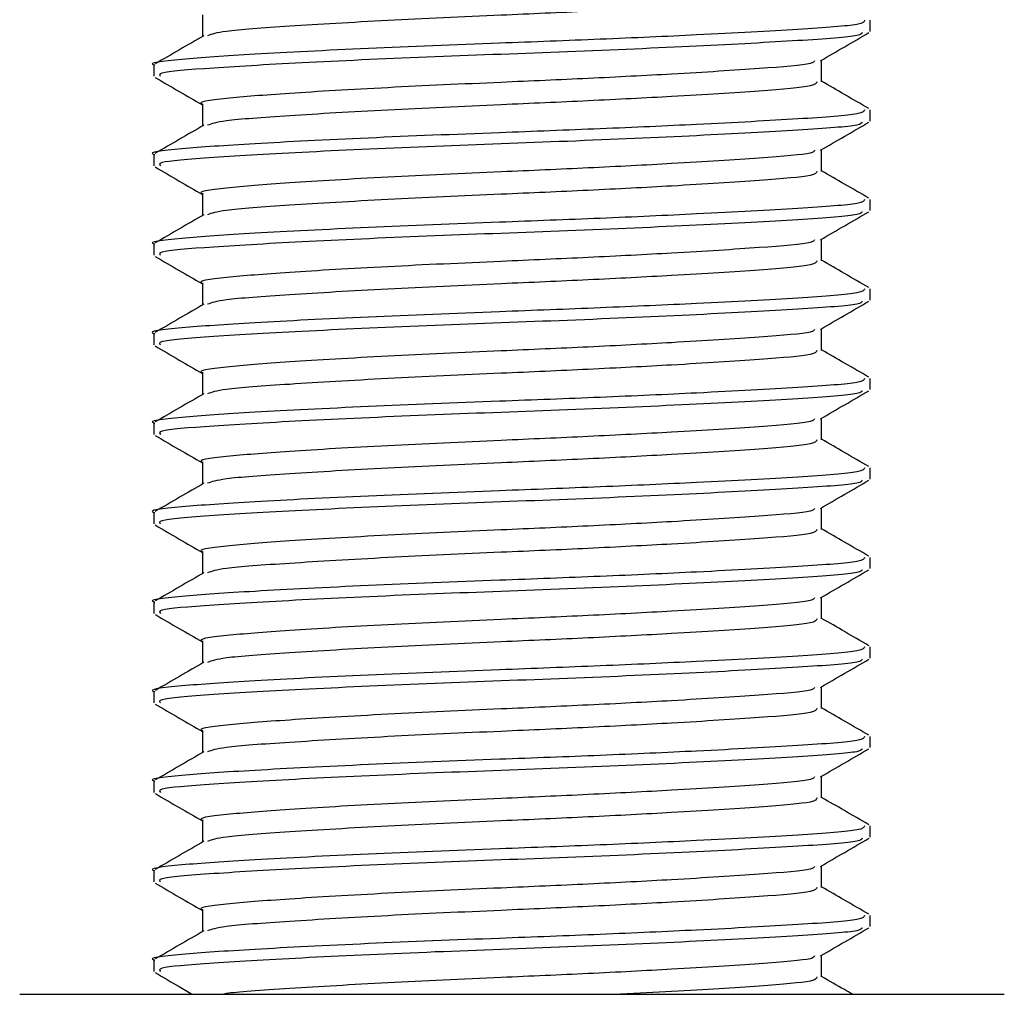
# Model space of a CAD drawing. Header units: millimetres. Extents: x 0 to 420, y 0 to 297.
# Tile 44 of 59: x 293.27 to 295, y 194.49 to 196.21. Entities that reach past the tile are written whole.
import ezdxf

# ---------------------------------------------------------------- set-up
doc = ezdxf.new("R2010")
doc.units = ezdxf.units.MM

msp = doc.modelspace()

# ---------------------------------------------------------------- linework, layer by layer
at = {"color": 7, "linetype": 'Continuous', "lineweight": 25}
for p, q in [((293.58809, 196.21739), (293.58809, 196.17892)), ((294.76704, 196.18775), (294.76704, 196.20751)), ((293.50253, 196.12847), (293.50253, 196.10868)), ((294.68148, 196.09884), (294.68148, 196.13725)), ((293.58809, 196.05933), (293.58809, 196.02085)), ((294.76704, 196.02969), (294.76704, 196.04945)), ((293.50253, 195.97041), (293.50253, 195.95061)), ((294.68148, 195.94078), (294.68148, 195.97919)), ((293.58809, 195.90126), (293.58809, 195.86279)), ((294.76704, 195.87163), (294.76704, 195.89138)), ((293.50253, 195.81234), (293.50253, 195.79255)), ((294.68148, 195.78272), (294.68148, 195.82112)), ((293.58809, 195.7432), (293.58809, 195.70473)), ((294.76704, 195.71356), (294.76704, 195.73332)), ((294.68148, 195.62465), (294.68148, 195.66306)), ((293.50253, 195.65428), (293.50253, 195.63449)), ((293.58809, 195.58514), (293.58809, 195.54666)), ((294.76704, 195.5555), (294.76704, 195.57526)), ((294.68148, 195.46659), (294.68148, 195.505)), ((293.50253, 195.49622), (293.50253, 195.47642)), ((293.58809, 195.42707), (293.58809, 195.3886)), ((294.76704, 195.39744), (294.76704, 195.41719)), ((294.68148, 195.30853), (294.68148, 195.34693)), ((293.50253, 195.33816), (293.50253, 195.31836)), ((293.58809, 195.26901), (293.58809, 195.23054)), ((294.76704, 195.23937), (294.76704, 195.25913)), ((294.68148, 195.15046), (294.68148, 195.18887)), ((293.50253, 195.18009), (293.50253, 195.1603)), ((293.58809, 195.11095), (293.58809, 195.07247)), ((294.76704, 195.08131), (294.76704, 195.10107)), ((294.68148, 194.9924), (294.68148, 195.03081)), ((293.50253, 195.02203), (293.50253, 195.00223)), ((293.58809, 194.95288), (293.58809, 194.91441)), ((294.76704, 194.92325), (294.76704, 194.94301)), ((293.50253, 194.86397), (293.50253, 194.84417)), ((294.68148, 194.83434), (294.68148, 194.87274)), ((293.58809, 194.79482), (293.58809, 194.75635)), ((294.76704, 194.76518), (294.76704, 194.78494)), ((293.50253, 194.7059), (293.50253, 194.68611)), ((294.68148, 194.67627), (294.68148, 194.71468)), ((293.58809, 194.63676), (293.58809, 194.59829)), ((294.76704, 194.60712), (294.76704, 194.62688)), ((293.50253, 194.54784), (293.50253, 194.52805)), ((294.68148, 194.51821), (294.68148, 194.55662)), ((293.26544, 194.48764), (295.00361, 194.48764)), ((295.00361, 194.48764), (295.00413, 194.48764))]:
    msp.add_line(p, q, dxfattribs=at)
for points, knots in [([(294.67301, 196.25692), (294.67246, 196.25448), (294.67117, 196.24872), (294.57888, 196.24083), (294.43611, 196.23186), (294.27282, 196.2233), (294.09873, 196.21574), (293.9082, 196.20723), (293.7364, 196.1968), (293.62107, 196.18872), (293.60442, 196.18288), (293.59695, 196.18026)], [0, 0, 0, 0, 0.0900083, 0.2123263, 0.3377184, 0.4341099, 0.5272356, 0.6509881, 0.7781862, 0.9004719, 1, 1, 1, 1]), ([(294.7572, 196.20751), (294.75656, 196.20507), (294.75506, 196.19932), (294.64838, 196.19144), (294.48325, 196.18246), (294.29446, 196.1739), (294.0929, 196.16635), (293.87369, 196.15784), (293.6705, 196.14741), (293.54357, 196.13871), (293.4884, 196.13203), (293.5037, 196.1286), (293.50427, 196.12847)], [0, 0, 0, 0, 0.0871164, 0.2058056, 0.3274743, 0.4210023, 0.5113649, 0.6314445, 0.7548636, 0.8735215, 0.995235, 1, 1, 1, 1]), ([(293.59061, 196.18037), (293.5763, 196.17209), (293.54769, 196.15551), (293.51907, 196.13895), (293.50475, 196.13066)], [0, 0, 0, 0, 0.4999039, 1, 1, 1, 1]), ([(294.75329, 196.1857), (294.75233, 196.18397), (294.74956, 196.17893), (294.64743, 196.17169), (294.46914, 196.16191), (294.23789, 196.1517), (293.99338, 196.14313), (293.76763, 196.13295), (293.59927, 196.12312), (293.50749, 196.11577), (293.51246, 196.11057), (293.51427, 196.10868)], [0, 0, 0, 0, 0.06376, 0.1855377, 0.3103724, 0.436457, 0.5577025, 0.6837036, 0.8086745, 0.9303586, 1, 1, 1, 1]), ([(294.67932, 196.13599), (294.69363, 196.14428), (294.72225, 196.16086), (294.75087, 196.17743), (294.76519, 196.18572)], [0, 0, 0, 0, 0.4998993, 1, 1, 1, 1]), ([(294.66913, 196.13603), (294.66829, 196.13439), (294.66574, 196.12945), (294.57796, 196.1223), (294.43629, 196.11331), (294.27281, 196.10475), (294.09858, 196.0972), (293.90901, 196.08868), (293.73333, 196.07826), (293.62357, 196.06955), (293.57587, 196.06288), (293.58909, 196.05945), (293.58959, 196.05932)], [0, 0, 0, 0, 0.0604721, 0.1826262, 0.3078502, 0.4041125, 0.4971134, 0.6207, 0.7477276, 0.8698493, 0.9951194, 1, 1, 1, 1]), ([(293.50438, 196.10669), (293.5187, 196.0984), (293.5466, 196.08225), (293.5745, 196.06609), (293.58809, 196.05822)], [0, 0, 0, 0, 0.5130376, 1, 1, 1, 1]), ([(294.67301, 196.09886), (294.67246, 196.09642), (294.67117, 196.09066), (294.57888, 196.08277), (294.43611, 196.07379), (294.27282, 196.06523), (294.09873, 196.05768), (293.9082, 196.04917), (293.7364, 196.03874), (293.62107, 196.03066), (293.60442, 196.02482), (293.59695, 196.0222)], [0, 0, 0, 0, 0.0900083, 0.2123263, 0.3377184, 0.4341099, 0.5272356, 0.6509881, 0.7781862, 0.9004719, 1, 1, 1, 1]), ([(294.76482, 196.05163), (294.75051, 196.05991), (294.72272, 196.076), (294.69495, 196.09208), (294.68148, 196.09988)], [0, 0, 0, 0, 0.51520836, 1, 1, 1, 1]), ([(294.7572, 196.04945), (294.75656, 196.04701), (294.75506, 196.04126), (294.64838, 196.03338), (294.48325, 196.0244), (294.29446, 196.01584), (294.0929, 196.00829), (293.87369, 195.99977), (293.6705, 195.98935), (293.54357, 195.98064), (293.4884, 195.97397), (293.5037, 195.97054), (293.50427, 195.97041)], [0, 0, 0, 0, 0.08711637, 0.20580555, 0.3274743, 0.42100231, 0.51136489, 0.6314445, 0.75486364, 0.87352147, 0.99523498, 1, 1, 1, 1]), ([(293.59061, 196.02231), (293.5763, 196.01403), (293.54769, 195.99745), (293.51907, 195.98088), (293.50475, 195.9726)], [0, 0, 0, 0, 0.4999039, 1, 1, 1, 1]), ([(294.75329, 196.02764), (294.75233, 196.0259), (294.74956, 196.02087), (294.64743, 196.01363), (294.46914, 196.00385), (294.23789, 195.99364), (293.99338, 195.98507), (293.76763, 195.97489), (293.59927, 195.96506), (293.50749, 195.9577), (293.51246, 195.95251), (293.51427, 195.95061)], [0, 0, 0, 0, 0.06376, 0.1855377, 0.3103724, 0.436457, 0.5577025, 0.6837036, 0.8086745, 0.9303586, 1, 1, 1, 1]), ([(294.67932, 195.97793), (294.69363, 195.98622), (294.72225, 196.0028), (294.75087, 196.01937), (294.76519, 196.02766)], [0, 0, 0, 0, 0.4998993, 1, 1, 1, 1]), ([(294.66913, 195.97796), (294.66829, 195.97633), (294.66574, 195.97139), (294.57796, 195.96424), (294.43629, 195.95524), (294.27281, 195.94669), (294.09858, 195.93913), (293.90901, 195.93062), (293.73333, 195.9202), (293.62357, 195.91149), (293.57587, 195.90482), (293.58909, 195.90139), (293.58959, 195.90126)], [0, 0, 0, 0, 0.0604721, 0.1826262, 0.3078502, 0.4041125, 0.4971134, 0.6207, 0.7477276, 0.8698493, 0.9951194, 1, 1, 1, 1]), ([(293.50438, 195.94862), (293.5187, 195.94034), (293.5466, 195.92419), (293.5745, 195.90802), (293.58809, 195.90015)], [0, 0, 0, 0, 0.5130376, 1, 1, 1, 1]), ([(294.67301, 195.9408), (294.67246, 195.93836), (294.67117, 195.9326), (294.57888, 195.92471), (294.43611, 195.91573), (294.27282, 195.90717), (294.09873, 195.89962), (293.9082, 195.89111), (293.7364, 195.88068), (293.62107, 195.8726), (293.60442, 195.86676), (293.59695, 195.86414)], [0, 0, 0, 0, 0.0900083, 0.2123263, 0.3377184, 0.4341099, 0.5272356, 0.6509881, 0.7781862, 0.9004719, 1, 1, 1, 1]), ([(294.76482, 195.89357), (294.75051, 195.90185), (294.72272, 195.91793), (294.69495, 195.93402), (294.68148, 195.94182)], [0, 0, 0, 0, 0.5152084, 1, 1, 1, 1]), ([(294.7572, 195.89138), (294.75656, 195.88895), (294.75506, 195.8832), (294.64838, 195.87531), (294.48325, 195.86634), (294.29446, 195.85778), (294.0929, 195.85022), (293.87369, 195.84171), (293.6705, 195.83129), (293.54357, 195.82258), (293.4884, 195.81591), (293.5037, 195.81247), (293.50427, 195.81234)], [0, 0, 0, 0, 0.0871164, 0.2058056, 0.3274743, 0.4210023, 0.5113649, 0.6314445, 0.7548636, 0.8735215, 0.995235, 1, 1, 1, 1]), ([(293.59061, 195.86425), (293.5763, 195.85596), (293.54769, 195.83939), (293.51907, 195.82282), (293.50475, 195.81454)], [0, 0, 0, 0, 0.49990393, 1, 1, 1, 1]), ([(294.75329, 195.86957), (294.75233, 195.86784), (294.74956, 195.8628), (294.64743, 195.85557), (294.46914, 195.84579), (294.23789, 195.83557), (293.99338, 195.827), (293.76763, 195.81682), (293.59927, 195.807), (293.50749, 195.79964), (293.51246, 195.79444), (293.51427, 195.79255)], [0, 0, 0, 0, 0.06376, 0.1855377, 0.3103724, 0.436457, 0.5577025, 0.6837036, 0.8086745, 0.9303586, 1, 1, 1, 1]), ([(294.67932, 195.81987), (294.69363, 195.82816), (294.72225, 195.84474), (294.75087, 195.86131), (294.76519, 195.86959)], [0, 0, 0, 0, 0.4998993, 1, 1, 1, 1]), ([(294.66913, 195.8199), (294.66829, 195.81826), (294.66574, 195.81332), (294.57796, 195.80617), (294.43629, 195.79718), (294.27281, 195.78862), (294.09858, 195.78107), (293.90901, 195.77256), (293.73333, 195.76213), (293.62357, 195.75343), (293.57587, 195.74676), (293.58909, 195.74332), (293.58959, 195.74319)], [0, 0, 0, 0, 0.0604721, 0.1826262, 0.3078502, 0.4041125, 0.4971134, 0.6207, 0.7477276, 0.8698493, 0.9951194, 1, 1, 1, 1]), ([(293.50438, 195.79056), (293.5187, 195.78227), (293.5466, 195.76612), (293.5745, 195.74996), (293.58809, 195.74209)], [0, 0, 0, 0, 0.5130376, 1, 1, 1, 1]), ([(294.67301, 195.78273), (294.67246, 195.78029), (294.67117, 195.77453), (294.57888, 195.76664), (294.43611, 195.75767), (294.27282, 195.74911), (294.09873, 195.74155), (293.9082, 195.73304), (293.7364, 195.72261), (293.62107, 195.71453), (293.60442, 195.70869), (293.59695, 195.70607)], [0, 0, 0, 0, 0.0900083, 0.2123263, 0.3377184, 0.4341099, 0.5272356, 0.6509881, 0.7781862, 0.9004719, 1, 1, 1, 1]), ([(294.76482, 195.7355), (294.75051, 195.74379), (294.72272, 195.75987), (294.69495, 195.77596), (294.68148, 195.78376)], [0, 0, 0, 0, 0.5152084, 1, 1, 1, 1]), ([(294.7572, 195.73332), (294.75656, 195.73089), (294.75506, 195.72513), (294.64838, 195.71725), (294.48325, 195.70827), (294.29446, 195.69971), (294.0929, 195.69216), (293.87369, 195.68365), (293.6705, 195.67322), (293.54357, 195.66452), (293.4884, 195.65785), (293.5037, 195.65441), (293.50427, 195.65428)], [0, 0, 0, 0, 0.0871164, 0.2058056, 0.3274743, 0.4210023, 0.5113649, 0.6314445, 0.7548636, 0.8735215, 0.995235, 1, 1, 1, 1]), ([(294.75329, 195.71151), (294.75233, 195.70978), (294.74956, 195.70474), (294.64743, 195.6975), (294.46914, 195.68772), (294.23789, 195.67751), (293.99338, 195.66894), (293.76763, 195.65876), (293.59927, 195.64893), (293.50749, 195.64158), (293.51246, 195.63638), (293.51427, 195.63449)], [0, 0, 0, 0, 0.06376003, 0.18553766, 0.31037239, 0.43645702, 0.55770248, 0.68370362, 0.80867445, 0.93035859, 1, 1, 1, 1]), ([(294.67932, 195.66181), (294.69363, 195.67009), (294.72225, 195.68667), (294.75087, 195.70324), (294.76519, 195.71153)], [0, 0, 0, 0, 0.4998993, 1, 1, 1, 1]), ([(293.59061, 195.70619), (293.5763, 195.6979), (293.54769, 195.68132), (293.51907, 195.66476), (293.50475, 195.65647)], [0, 0, 0, 0, 0.4999039, 1, 1, 1, 1]), ([(294.66913, 195.66184), (294.66829, 195.6602), (294.66574, 195.65526), (294.57796, 195.64811), (294.43629, 195.63912), (294.27281, 195.63056), (294.09858, 195.62301), (293.90901, 195.6145), (293.73333, 195.60407), (293.62357, 195.59536), (293.57587, 195.58869), (293.58909, 195.58526), (293.58959, 195.58513)], [0, 0, 0, 0, 0.06047214, 0.18262619, 0.30785017, 0.40411251, 0.49711336, 0.62069998, 0.74772757, 0.86984932, 0.99511941, 1, 1, 1, 1]), ([(293.50438, 195.6325), (293.5187, 195.62421), (293.5466, 195.60806), (293.5745, 195.5919), (293.58809, 195.58403)], [0, 0, 0, 0, 0.5130376, 1, 1, 1, 1]), ([(294.67301, 195.62467), (294.67246, 195.62223), (294.67117, 195.61647), (294.57888, 195.60858), (294.43611, 195.5996), (294.27282, 195.59105), (294.09873, 195.58349), (293.9082, 195.57498), (293.7364, 195.56455), (293.62107, 195.55647), (293.60442, 195.55063), (293.59695, 195.54801)], [0, 0, 0, 0, 0.0900083, 0.2123263, 0.3377184, 0.4341099, 0.5272356, 0.6509881, 0.7781862, 0.9004719, 1, 1, 1, 1]), ([(294.76482, 195.57744), (294.75051, 195.58573), (294.72272, 195.60181), (294.69495, 195.6179), (294.68148, 195.6257)], [0, 0, 0, 0, 0.5152084, 1, 1, 1, 1]), ([(294.7572, 195.57526), (294.75656, 195.57282), (294.75506, 195.56707), (294.64838, 195.55919), (294.48325, 195.55021), (294.29446, 195.54165), (294.0929, 195.5341), (293.87369, 195.52558), (293.6705, 195.51516), (293.54357, 195.50645), (293.4884, 195.49978), (293.5037, 195.49635), (293.50427, 195.49622)], [0, 0, 0, 0, 0.0871164, 0.2058056, 0.3274743, 0.4210023, 0.5113649, 0.6314445, 0.7548636, 0.8735215, 0.995235, 1, 1, 1, 1]), ([(294.75329, 195.55345), (294.75233, 195.55172), (294.74956, 195.54668), (294.64743, 195.53944), (294.46914, 195.52966), (294.23789, 195.51945), (293.99338, 195.51088), (293.76763, 195.5007), (293.59927, 195.49087), (293.50749, 195.48352), (293.51246, 195.47832), (293.51427, 195.47642)], [0, 0, 0, 0, 0.06376003, 0.18553766, 0.31037239, 0.43645702, 0.55770248, 0.68370362, 0.80867445, 0.93035859, 1, 1, 1, 1]), ([(294.67932, 195.50374), (294.69363, 195.51203), (294.72225, 195.52861), (294.75087, 195.54518), (294.76519, 195.55347)], [0, 0, 0, 0, 0.4998993, 1, 1, 1, 1]), ([(293.59061, 195.54812), (293.5763, 195.53984), (293.54769, 195.52326), (293.51907, 195.50669), (293.50475, 195.49841)], [0, 0, 0, 0, 0.4999039, 1, 1, 1, 1]), ([(294.66913, 195.50377), (294.66829, 195.50214), (294.66574, 195.4972), (294.57796, 195.49005), (294.43629, 195.48106), (294.27281, 195.4725), (294.09858, 195.46494), (293.90901, 195.45643), (293.73333, 195.44601), (293.62357, 195.4373), (293.57587, 195.43063), (293.58909, 195.4272), (293.58959, 195.42707)], [0, 0, 0, 0, 0.0604721, 0.1826262, 0.3078502, 0.4041125, 0.4971134, 0.6207, 0.7477276, 0.8698493, 0.9951194, 1, 1, 1, 1]), ([(293.50438, 195.47443), (293.5187, 195.46615), (293.5466, 195.45), (293.5745, 195.43383), (293.58809, 195.42596)], [0, 0, 0, 0, 0.5130376, 1, 1, 1, 1]), ([(294.67301, 195.46661), (294.67246, 195.46417), (294.67117, 195.45841), (294.57888, 195.45052), (294.43611, 195.44154), (294.27282, 195.43298), (294.09873, 195.42543), (293.9082, 195.41692), (293.7364, 195.40649), (293.62107, 195.39841), (293.60442, 195.39257), (293.59695, 195.38995)], [0, 0, 0, 0, 0.09000825, 0.21232628, 0.33771836, 0.43410992, 0.52723561, 0.65098812, 0.77818623, 0.90047192, 1, 1, 1, 1]), ([(294.76482, 195.41938), (294.75051, 195.42766), (294.72272, 195.44374), (294.69495, 195.45983), (294.68148, 195.46763)], [0, 0, 0, 0, 0.5152084, 1, 1, 1, 1]), ([(294.7572, 195.41719), (294.75656, 195.41476), (294.75506, 195.40901), (294.64838, 195.40112), (294.48325, 195.39215), (294.29446, 195.38359), (294.0929, 195.37603), (293.87369, 195.36752), (293.6705, 195.3571), (293.54357, 195.34839), (293.4884, 195.34172), (293.5037, 195.33828), (293.50427, 195.33816)], [0, 0, 0, 0, 0.0871164, 0.2058056, 0.3274743, 0.4210023, 0.5113649, 0.6314445, 0.7548636, 0.8735215, 0.995235, 1, 1, 1, 1]), ([(294.75329, 195.39538), (294.75233, 195.39365), (294.74956, 195.38862), (294.64743, 195.38138), (294.46914, 195.3716), (294.23789, 195.36138), (293.99338, 195.35282), (293.76763, 195.34263), (293.59927, 195.33281), (293.50749, 195.32545), (293.51246, 195.32025), (293.51427, 195.31836)], [0, 0, 0, 0, 0.06376003, 0.18553766, 0.31037239, 0.43645702, 0.55770248, 0.68370362, 0.80867445, 0.93035859, 1, 1, 1, 1]), ([(294.67932, 195.34568), (294.69363, 195.35397), (294.72225, 195.37055), (294.75087, 195.38712), (294.76519, 195.3954)], [0, 0, 0, 0, 0.4998993, 1, 1, 1, 1]), ([(293.59061, 195.39006), (293.5763, 195.38177), (293.54769, 195.3652), (293.51907, 195.34863), (293.50475, 195.34035)], [0, 0, 0, 0, 0.4999039, 1, 1, 1, 1]), ([(294.66913, 195.34571), (294.66829, 195.34407), (294.66574, 195.33913), (294.57796, 195.33198), (294.43629, 195.32299), (294.27281, 195.31444), (294.09858, 195.30688), (293.90901, 195.29837), (293.73333, 195.28795), (293.62357, 195.27924), (293.57587, 195.27257), (293.58909, 195.26913), (293.58959, 195.269)], [0, 0, 0, 0, 0.0604721, 0.1826262, 0.3078502, 0.4041125, 0.4971134, 0.6207, 0.7477276, 0.8698493, 0.9951194, 1, 1, 1, 1]), ([(293.50438, 195.31637), (293.5187, 195.30809), (293.5466, 195.29193), (293.5745, 195.27577), (293.58809, 195.2679)], [0, 0, 0, 0, 0.5130376, 1, 1, 1, 1]), ([(294.67301, 195.30854), (294.67246, 195.3061), (294.67117, 195.30034), (294.57888, 195.29245), (294.43611, 195.28348), (294.27282, 195.27492), (294.09873, 195.26736), (293.9082, 195.25885), (293.7364, 195.24842), (293.62107, 195.24034), (293.60442, 195.2345), (293.59695, 195.23188)], [0, 0, 0, 0, 0.09000825, 0.21232628, 0.33771836, 0.43410992, 0.52723561, 0.65098812, 0.77818623, 0.90047192, 1, 1, 1, 1]), ([(294.76482, 195.26131), (294.75051, 195.2696), (294.72272, 195.28568), (294.69495, 195.30177), (294.68148, 195.30957)], [0, 0, 0, 0, 0.5152084, 1, 1, 1, 1]), ([(294.7572, 195.25913), (294.75656, 195.2567), (294.75506, 195.25094), (294.64838, 195.24306), (294.48325, 195.23408), (294.29446, 195.22552), (294.0929, 195.21797), (293.87369, 195.20946), (293.6705, 195.19903), (293.54357, 195.19033), (293.4884, 195.18366), (293.5037, 195.18022), (293.50427, 195.18009)], [0, 0, 0, 0, 0.0871164, 0.2058056, 0.3274743, 0.4210023, 0.5113649, 0.6314445, 0.7548636, 0.8735215, 0.995235, 1, 1, 1, 1]), ([(293.59061, 195.232), (293.5763, 195.22371), (293.54769, 195.20713), (293.51907, 195.19057), (293.50475, 195.18228)], [0, 0, 0, 0, 0.4999039, 1, 1, 1, 1]), ([(294.75329, 195.23732), (294.75233, 195.23559), (294.74956, 195.23055), (294.64743, 195.22331), (294.46914, 195.21353), (294.23789, 195.20332), (293.99338, 195.19475), (293.76763, 195.18457), (293.59927, 195.17475), (293.50749, 195.16739), (293.51246, 195.16219), (293.51427, 195.1603)], [0, 0, 0, 0, 0.06376003, 0.18553766, 0.31037239, 0.43645702, 0.55770248, 0.68370362, 0.80867445, 0.93035859, 1, 1, 1, 1]), ([(294.67932, 195.18762), (294.69363, 195.1959), (294.72225, 195.21248), (294.75087, 195.22905), (294.76519, 195.23734)], [0, 0, 0, 0, 0.4998993, 1, 1, 1, 1]), ([(294.66913, 195.18765), (294.66829, 195.18601), (294.66574, 195.18107), (294.57796, 195.17392), (294.43629, 195.16493), (294.27281, 195.15637), (294.09858, 195.14882), (293.90901, 195.14031), (293.73333, 195.12988), (293.62357, 195.12117), (293.57587, 195.1145), (293.58909, 195.11107), (293.58959, 195.11094)], [0, 0, 0, 0, 0.0604721, 0.1826262, 0.3078502, 0.4041125, 0.4971134, 0.6207, 0.7477276, 0.8698493, 0.9951194, 1, 1, 1, 1]), ([(293.50438, 195.15831), (293.5187, 195.15002), (293.5466, 195.13387), (293.5745, 195.11771), (293.58809, 195.10984)], [0, 0, 0, 0, 0.5130376, 1, 1, 1, 1]), ([(294.76482, 195.10325), (294.75051, 195.11154), (294.72272, 195.12762), (294.69495, 195.14371), (294.68148, 195.15151)], [0, 0, 0, 0, 0.51520836, 1, 1, 1, 1]), ([(294.67301, 195.15048), (294.67246, 195.14804), (294.67117, 195.14228), (294.57888, 195.13439), (294.43611, 195.12542), (294.27282, 195.11686), (294.09873, 195.1093), (293.9082, 195.10079), (293.7364, 195.09036), (293.62107, 195.08228), (293.60442, 195.07644), (293.59695, 195.07382)], [0, 0, 0, 0, 0.09000825, 0.21232628, 0.33771836, 0.43410992, 0.52723561, 0.65098812, 0.77818623, 0.90047192, 1, 1, 1, 1]), ([(294.7572, 195.10107), (294.75656, 195.09863), (294.75506, 195.09288), (294.64838, 195.085), (294.48325, 195.07602), (294.29446, 195.06746), (294.0929, 195.05991), (293.87369, 195.0514), (293.6705, 195.04097), (293.54357, 195.03226), (293.4884, 195.02559), (293.5037, 195.02216), (293.50427, 195.02203)], [0, 0, 0, 0, 0.0871164, 0.2058056, 0.3274743, 0.4210023, 0.5113649, 0.6314445, 0.7548636, 0.8735215, 0.995235, 1, 1, 1, 1]), ([(293.59061, 195.07393), (293.5763, 195.06565), (293.54769, 195.04907), (293.51907, 195.0325), (293.50475, 195.02422)], [0, 0, 0, 0, 0.4999039, 1, 1, 1, 1]), ([(294.75329, 195.07926), (294.75233, 195.07753), (294.74956, 195.07249), (294.64743, 195.06525), (294.46914, 195.05547), (294.23789, 195.04526), (293.99338, 195.03669), (293.76763, 195.02651), (293.59927, 195.01668), (293.50749, 195.00933), (293.51246, 195.00413), (293.51427, 195.00223)], [0, 0, 0, 0, 0.06376003, 0.18553766, 0.31037239, 0.43645702, 0.55770248, 0.68370362, 0.80867445, 0.93035859, 1, 1, 1, 1]), ([(294.67932, 195.02955), (294.69363, 195.03784), (294.72225, 195.05442), (294.75087, 195.07099), (294.76519, 195.07928)], [0, 0, 0, 0, 0.49989925, 1, 1, 1, 1]), ([(294.66913, 195.02958), (294.66829, 195.02795), (294.66574, 195.02301), (294.57796, 195.01586), (294.43629, 195.00687), (294.27281, 194.99831), (294.09858, 194.99075), (293.90901, 194.98224), (293.73333, 194.97182), (293.62357, 194.96311), (293.57587, 194.95644), (293.58909, 194.95301), (293.58959, 194.95288)], [0, 0, 0, 0, 0.06047214, 0.18262619, 0.30785017, 0.40411251, 0.49711336, 0.62069998, 0.74772757, 0.86984932, 0.99511941, 1, 1, 1, 1]), ([(293.50438, 195.00025), (293.5187, 194.99196), (293.5466, 194.97581), (293.5745, 194.95965), (293.58809, 194.95178)], [0, 0, 0, 0, 0.5130376, 1, 1, 1, 1]), ([(294.67301, 194.99242), (294.67246, 194.98998), (294.67117, 194.98422), (294.57888, 194.97633), (294.43611, 194.96735), (294.27282, 194.95879), (294.09873, 194.95124), (293.9082, 194.94273), (293.7364, 194.9323), (293.62107, 194.92422), (293.60442, 194.91838), (293.59695, 194.91576)], [0, 0, 0, 0, 0.0900083, 0.2123263, 0.3377184, 0.4341099, 0.5272356, 0.6509881, 0.7781862, 0.9004719, 1, 1, 1, 1]), ([(294.76482, 194.94519), (294.75051, 194.95347), (294.72272, 194.96955), (294.69495, 194.98564), (294.68148, 194.99344)], [0, 0, 0, 0, 0.5152084, 1, 1, 1, 1]), ([(294.7572, 194.94301), (294.75656, 194.94057), (294.75506, 194.93482), (294.64838, 194.92693), (294.48325, 194.91796), (294.29446, 194.9094), (294.0929, 194.90184), (293.87369, 194.89333), (293.6705, 194.88291), (293.54357, 194.8742), (293.4884, 194.86753), (293.5037, 194.8641), (293.50427, 194.86397)], [0, 0, 0, 0, 0.0871164, 0.2058056, 0.3274743, 0.4210023, 0.5113649, 0.6314445, 0.7548636, 0.8735215, 0.995235, 1, 1, 1, 1]), ([(293.59061, 194.91587), (293.5763, 194.90758), (293.54769, 194.89101), (293.51907, 194.87444), (293.50475, 194.86616)], [0, 0, 0, 0, 0.4999039, 1, 1, 1, 1]), ([(294.75329, 194.92119), (294.75233, 194.91946), (294.74956, 194.91443), (294.64743, 194.90719), (294.46914, 194.89741), (294.23789, 194.8872), (293.99338, 194.87863), (293.76763, 194.86844), (293.59927, 194.85862), (293.50749, 194.85126), (293.51246, 194.84606), (293.51427, 194.84417)], [0, 0, 0, 0, 0.06376, 0.1855377, 0.3103724, 0.436457, 0.5577025, 0.6837036, 0.8086745, 0.9303586, 1, 1, 1, 1]), ([(294.67932, 194.87149), (294.69363, 194.87978), (294.72225, 194.89636), (294.75087, 194.91293), (294.76519, 194.92121)], [0, 0, 0, 0, 0.49989925, 1, 1, 1, 1]), ([(294.66913, 194.87152), (294.66829, 194.86989), (294.66574, 194.86495), (294.57796, 194.85779), (294.43629, 194.8488), (294.27281, 194.84025), (294.09858, 194.83269), (293.90901, 194.82418), (293.73333, 194.81376), (293.62357, 194.80505), (293.57587, 194.79838), (293.58909, 194.79494), (293.58959, 194.79482)], [0, 0, 0, 0, 0.0604721, 0.1826262, 0.3078502, 0.4041125, 0.4971134, 0.6207, 0.7477276, 0.8698493, 0.9951194, 1, 1, 1, 1]), ([(293.50438, 194.84218), (293.5187, 194.8339), (293.5466, 194.81774), (293.5745, 194.80158), (293.58809, 194.79371)], [0, 0, 0, 0, 0.5130376, 1, 1, 1, 1]), ([(294.67301, 194.83436), (294.67246, 194.83191), (294.67117, 194.82615), (294.57888, 194.81827), (294.43611, 194.80929), (294.27282, 194.80073), (294.09873, 194.79318), (293.9082, 194.78467), (293.7364, 194.77423), (293.62107, 194.76615), (293.60442, 194.76032), (293.59695, 194.7577)], [0, 0, 0, 0, 0.0900083, 0.2123263, 0.3377184, 0.4341099, 0.5272356, 0.6509881, 0.7781862, 0.9004719, 1, 1, 1, 1]), ([(294.76482, 194.78713), (294.75051, 194.79541), (294.72272, 194.81149), (294.69495, 194.82758), (294.68148, 194.83538)], [0, 0, 0, 0, 0.5152084, 1, 1, 1, 1]), ([(294.7572, 194.78494), (294.75656, 194.78251), (294.75506, 194.77675), (294.64838, 194.76887), (294.48325, 194.75989), (294.29446, 194.75133), (294.0929, 194.74378), (293.87369, 194.73527), (293.6705, 194.72485), (293.54357, 194.71614), (293.4884, 194.70947), (293.5037, 194.70603), (293.50427, 194.7059)], [0, 0, 0, 0, 0.0871164, 0.2058056, 0.3274743, 0.4210023, 0.5113649, 0.6314445, 0.7548636, 0.8735215, 0.995235, 1, 1, 1, 1]), ([(293.59061, 194.75781), (293.5763, 194.74952), (293.54769, 194.73294), (293.51907, 194.71638), (293.50475, 194.70809)], [0, 0, 0, 0, 0.4999039, 1, 1, 1, 1]), ([(294.75329, 194.76313), (294.75233, 194.7614), (294.74956, 194.75636), (294.64743, 194.74912), (294.46914, 194.73934), (294.23789, 194.72913), (293.99338, 194.72056), (293.76763, 194.71038), (293.59927, 194.70056), (293.50749, 194.6932), (293.51246, 194.688), (293.51427, 194.68611)], [0, 0, 0, 0, 0.06376, 0.1855377, 0.3103724, 0.436457, 0.5577025, 0.6837036, 0.8086745, 0.9303586, 1, 1, 1, 1]), ([(294.67932, 194.71343), (294.69363, 194.72172), (294.72225, 194.73829), (294.75087, 194.75486), (294.76519, 194.76315)], [0, 0, 0, 0, 0.4998993, 1, 1, 1, 1]), ([(294.66913, 194.71346), (294.66829, 194.71182), (294.66574, 194.70688), (294.57796, 194.69973), (294.43629, 194.69074), (294.27281, 194.68218), (294.09858, 194.67463), (293.90901, 194.66612), (293.73333, 194.65569), (293.62357, 194.64699), (293.57587, 194.64031), (293.58909, 194.63688), (293.58959, 194.63675)], [0, 0, 0, 0, 0.06047214, 0.18262619, 0.30785017, 0.40411251, 0.49711336, 0.62069998, 0.74772757, 0.86984932, 0.99511941, 1, 1, 1, 1]), ([(293.50438, 194.68412), (293.5187, 194.67583), (293.5466, 194.65968), (293.5745, 194.64352), (293.58809, 194.63565)], [0, 0, 0, 0, 0.5130376, 1, 1, 1, 1]), ([(294.67301, 194.67629), (294.67246, 194.67385), (294.67117, 194.66809), (294.57888, 194.6602), (294.43611, 194.65123), (294.27282, 194.64267), (294.09873, 194.63511), (293.9082, 194.6266), (293.7364, 194.61617), (293.62107, 194.60809), (293.60442, 194.60225), (293.59695, 194.59963)], [0, 0, 0, 0, 0.09000825, 0.21232628, 0.33771836, 0.43410992, 0.52723561, 0.65098812, 0.77818623, 0.90047192, 1, 1, 1, 1]), ([(294.76482, 194.62906), (294.75051, 194.63735), (294.72272, 194.65343), (294.69495, 194.66952), (294.68148, 194.67732)], [0, 0, 0, 0, 0.51520836, 1, 1, 1, 1]), ([(294.7572, 194.62688), (294.75656, 194.62444), (294.75506, 194.61869), (294.64838, 194.61081), (294.48325, 194.60183), (294.29446, 194.59327), (294.0929, 194.58572), (293.87369, 194.57721), (293.6705, 194.56678), (293.54357, 194.55808), (293.4884, 194.5514), (293.5037, 194.54797), (293.50427, 194.54784)], [0, 0, 0, 0, 0.0871164, 0.2058056, 0.3274743, 0.4210023, 0.5113649, 0.6314445, 0.7548636, 0.8735215, 0.995235, 1, 1, 1, 1]), ([(293.59061, 194.59974), (293.5763, 194.59146), (293.54769, 194.57488), (293.51907, 194.55832), (293.50475, 194.55003)], [0, 0, 0, 0, 0.4999039, 1, 1, 1, 1]), ([(294.75329, 194.60507), (294.75233, 194.60334), (294.74956, 194.5983), (294.64743, 194.59106), (294.46914, 194.58128), (294.23789, 194.57107), (293.99338, 194.5625), (293.76763, 194.55232), (293.59927, 194.54249), (293.50749, 194.53514), (293.51246, 194.52994), (293.51427, 194.52805)], [0, 0, 0, 0, 0.06376, 0.1855377, 0.3103724, 0.436457, 0.5577025, 0.6837036, 0.8086745, 0.9303586, 1, 1, 1, 1]), ([(294.67932, 194.55536), (294.69363, 194.56365), (294.72225, 194.58023), (294.75087, 194.5968), (294.76519, 194.60509)], [0, 0, 0, 0, 0.49989925, 1, 1, 1, 1]), ([(294.66913, 194.55539), (294.66829, 194.55376), (294.66574, 194.54882), (294.57795, 194.54167), (294.43631, 194.53268), (294.27273, 194.52412), (294.09891, 194.51656), (293.90729, 194.50807), (293.73977, 194.49758), (293.64143, 194.4916), (293.62723, 194.48803), (293.62568, 194.48764)], [0, 0, 0, 0, 0.0683451, 0.2064025, 0.3479296, 0.4567244, 0.5618332, 0.7015097, 0.8450752, 0.9830961, 1, 1, 1, 1]), ([(293.50438, 194.52606), (293.5187, 194.51777), (293.54082, 194.50497), (293.56293, 194.49216), (293.57073, 194.48764)], [0, 0, 0, 0, 0.6473005, 1, 1, 1, 1]), ([(294.67301, 194.51823), (294.67249, 194.51579), (294.67128, 194.51003), (294.57822, 194.50215), (294.45361, 194.4941), (294.35735, 194.48921), (294.32657, 194.48764)], [0, 0, 0, 0, 0.2269105, 0.5352738, 0.8513868, 1, 1, 1, 1]), ([(294.73607, 194.48764), (294.73134, 194.49038), (294.71314, 194.50091), (294.69495, 194.51145), (294.68148, 194.51925)], [0, 0, 0, 0, 0.2599059, 1, 1, 1, 1])]:
    msp.add_open_spline(points, degree=3, knots=knots, dxfattribs=at)

doc.saveas('drawing.dxf')
